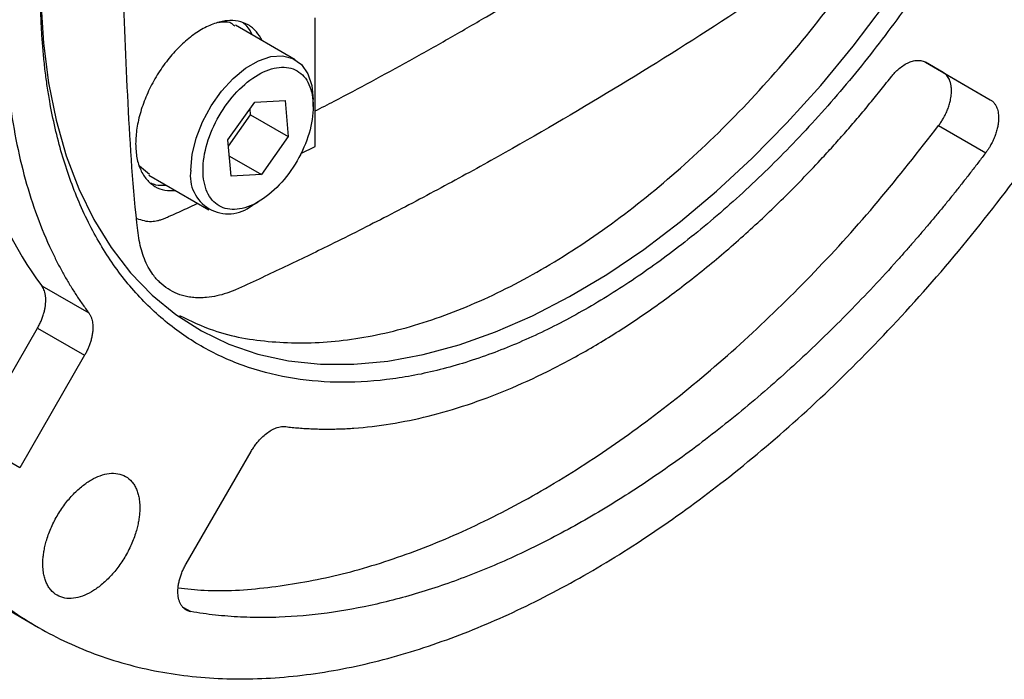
# Model space of a CAD drawing. Header units: inches. Extents: x 0 to 68, y 0 to 44.
# Tile 7 of 21: x 63.6 to 66.5, y 11.4 to 13.4. Entities that reach past the tile are written whole.
import ezdxf

# ---------------------------------------------------------------- set-up
doc = ezdxf.new("R2010")
doc.units = ezdxf.units.IN
doc.header["$LTSCALE"] = 4
doc.header["$MEASUREMENT"] = 0

msp = doc.modelspace()

# ---------------------------------------------------------------- linework, layer by layer
for p, q in [((64.4823, 13.0205), (64.4823, 13.4009)), ((64.4237, 13.2769), (64.2469, 13.379)), ((66.3388, 13.2394), (66.2861, 13.2698)), ((66.2862, 13.2698), (66.478, 13.159)), ((66.3388, 13.2394), (66.478, 13.159)), ((64.3042, 13.1518), (64.3934, 13.1568)), ((64.3934, 13.1568), (64.4031, 13.0498)), ((64.4767, 13.1388), (64.4767, 13.1598)), ((64.2246, 13.0399), (64.3042, 13.1518)), ((64.2918, 13.1141), (64.2901, 13.1321)), ((64.2262, 13.0219), (64.2918, 13.1141)), ((64.2918, 13.1141), (64.4031, 13.0498)), ((66.3253, 13.0824), (66.4645, 13.0021)), ((64.2343, 12.9329), (64.2246, 13.0399)), ((64.4031, 13.0498), (64.3235, 12.9379)), ((64.4402, 12.9995), (64.4823, 13.0205)), ((64.2289, 12.9925), (64.3235, 12.9379)), ((63.9629, 12.9638), (63.9931, 12.9388)), ((63.991, 12.9357), (64.1678, 12.8337)), ((64.3235, 12.9379), (64.2343, 12.9329)), ((64.2958, 12.8464), (64.3139, 12.8568)), ((63.6742, 12.609), (63.8134, 12.5287)), ((63.47, 12.1515), (63.6618, 12.4837)), ((63.6618, 12.4837), (63.801, 12.4034)), ((63.801, 12.4034), (63.6092, 12.0711)), ((63.6092, 12.0711), (63.47, 12.1515)), ((64.1013, 11.7869), (64.2931, 12.1192)), ((63.3586, 11.7757), (63.6649, 11.5989)), ((64.0915, 11.6592), (64.1149, 11.6457))]:
    msp.add_line(p, q)
at = {"flags": 128}
for points in [[(63.6718, 13.4483), (63.6794, 13.3261), (63.6945, 13.2093), (63.7171, 13.0982), (63.747, 12.9934), (63.7842, 12.8956), (63.8284, 12.805), (63.8794, 12.7221), (63.9371, 12.6474), (64.001, 12.5812), (64.0709, 12.5238), (64.1466, 12.4755), (64.2275, 12.4365), (64.3134, 12.407), (64.4038, 12.3872), (64.4982, 12.377), (64.5964, 12.3767), (64.6976, 12.3861), (64.8016, 12.4053), (64.9078, 12.4341), (65.0156, 12.4724), (65.1247, 12.5201), (65.2344, 12.5768), (65.3442, 12.6424), (65.4536, 12.7165), (65.5621, 12.7988), (65.6692, 12.8888), (65.7743, 12.9862), (65.877, 13.0904), (65.9768, 13.2011), (66.0731, 13.3176), (66.1656, 13.4394)], [(64.1148, 12.9508), (64.1188, 12.9966), (64.1304, 13.0449), (64.1494, 13.0936), (64.1747, 13.1407), (64.2053, 13.184), (64.2398, 13.2217), (64.2768, 13.2522), (64.3147, 13.274), (64.3517, 13.2863), (64.3862, 13.2885), (64.4168, 13.2805), (64.4422, 13.2626), (64.4611, 13.2357), (64.4728, 13.2009), (64.4767, 13.1598), (64.4767, 13.1598)]]:
    msp.add_lwpolyline(points, dxfattribs=at)
msp.add_arc((64.2255, 12.9335), 0.112, 171.1213, 308.8841)
for points, knots in [([(67.5878, 15.7402), (67.5877, 15.7503), (67.5877, 15.7706), (67.5872, 15.8007), (67.5865, 15.8306), (67.5854, 15.8603), (67.5841, 15.8898), (67.5824, 15.9192), (67.5805, 15.9483), (67.5782, 15.9772), (67.5757, 16.0059), (67.5728, 16.0343), (67.5697, 16.0626), (67.5662, 16.0907), (67.5625, 16.1186), (67.5584, 16.1463), (67.5541, 16.1737), (67.5445, 16.2299), (67.5276, 16.313), (67.4997, 16.4209), (67.4662, 16.5249), (67.427, 16.6255), (67.3822, 16.7212), (67.3146, 16.843), (67.2161, 16.9811), (67.0767, 17.1212), (66.9176, 17.2332), (66.741, 17.315), (66.5501, 17.3657), (66.348, 17.3852), (66.1384, 17.3743), (65.9248, 17.3349), (65.7117, 17.2697), (65.4999, 17.1813), (65.2897, 17.071), (65.0794, 16.9386), (64.8677, 16.7825), (64.6545, 16.6016), (64.4409, 16.3944), (64.2313, 16.1632), (64.0292, 15.9105), (63.8383, 15.6393), (63.6618, 15.3536), (63.5026, 15.0579), (63.3633, 14.757), (63.2647, 14.5051), (63.1971, 14.3052), (63.1523, 14.1578), (63.1131, 14.0119), (63.0797, 13.8693), (63.0517, 13.7291), (63.0334, 13.6179), (63.0217, 13.534), (63.0146, 13.4765), (63.0085, 13.4195), (63.0032, 13.3629), (62.999, 13.3068), (62.9957, 13.2511), (62.9933, 13.1959), (62.9918, 13.1411), (62.9917, 13.105), (62.9916, 13.0869)], [0, 0, 0, 0, 0.00365, 0.007296, 0.01094, 0.014581, 0.01822, 0.021858, 0.025495, 0.029131, 0.032767, 0.036404, 0.040042, 0.043682, 0.047323, 0.050967, 0.054613, 0.058263, 0.073508, 0.088755, 0.104387, 0.120021, 0.135977, 0.151935, 0.184343, 0.217096, 0.250024, 0.282952, 0.315705, 0.348114, 0.380018, 0.411275, 0.441757, 0.470878, 0.5, 0.529121, 0.558243, 0.588726, 0.619983, 0.651887, 0.684295, 0.717048, 0.749976, 0.782904, 0.815657, 0.848066, 0.864022, 0.87998, 0.895612, 0.911246, 0.926491, 0.941738, 0.948224, 0.9547, 0.96117, 0.967636, 0.974101, 0.980567, 0.987037, 0.993514, 1, 1, 1, 1]), ([(62.9916, 13.0869), (62.9916, 13.0768), (62.9917, 13.0565), (62.9921, 13.0264), (62.9929, 12.9965), (62.9939, 12.9668), (62.9953, 12.9372), (62.9969, 12.9079), (62.9989, 12.8788), (63.0011, 12.8499), (63.0037, 12.8212), (63.0065, 12.7927), (63.0096, 12.7645), (63.0131, 12.7364), (63.0168, 12.7085), (63.0209, 12.6808), (63.0252, 12.6534), (63.0348, 12.5972), (63.0517, 12.5141), (63.0797, 12.4062), (63.1131, 12.3022), (63.1523, 12.2016), (63.1971, 12.1059), (63.2647, 11.9841), (63.3633, 11.8459), (63.5026, 11.7059), (63.6618, 11.5939), (63.8383, 11.5121), (64.0292, 11.4614), (64.2313, 11.4419), (64.4409, 11.4528), (64.6545, 11.4922), (64.8677, 11.5574), (65.0794, 11.6458), (65.2897, 11.7561), (65.4999, 11.8885), (65.7117, 12.0446), (65.9248, 12.2255), (66.1384, 12.4327), (66.348, 12.6639), (66.5501, 12.9166), (66.741, 13.1878), (66.9176, 13.4735), (67.0767, 13.7692), (67.2161, 14.0701), (67.3146, 14.322), (67.3822, 14.5219), (67.427, 14.6693), (67.4662, 14.8152), (67.4997, 14.9578), (67.5276, 15.098), (67.5459, 15.2092), (67.5576, 15.2931), (67.5647, 15.3506), (67.5709, 15.4076), (67.5761, 15.4642), (67.5803, 15.5203), (67.5837, 15.576), (67.586, 15.6312), (67.5875, 15.686), (67.5877, 15.7221), (67.5878, 15.7402)], [0, 0, 0, 0, 0.00365, 0.007296, 0.01094, 0.014581, 0.01822, 0.021858, 0.025495, 0.029131, 0.032767, 0.036404, 0.040042, 0.043682, 0.047323, 0.050967, 0.054613, 0.058263, 0.073508, 0.088755, 0.104387, 0.120021, 0.135977, 0.151935, 0.184343, 0.217096, 0.250024, 0.282952, 0.315705, 0.348114, 0.380018, 0.411275, 0.441757, 0.470878, 0.5, 0.529121, 0.558243, 0.588726, 0.619983, 0.651887, 0.684295, 0.717048, 0.749976, 0.782904, 0.815657, 0.848066, 0.864022, 0.87998, 0.895612, 0.911246, 0.926491, 0.941738, 0.948224, 0.9547, 0.96117, 0.967636, 0.974101, 0.980567, 0.987037, 0.993514, 1, 1, 1, 1]), ([(64.0818, 12.5208), (64.1145, 12.5051), (64.1985, 12.4647), (64.3532, 12.4386), (64.5398, 12.439), (64.7375, 12.4759), (64.9422, 12.547), (65.1505, 12.6514), (65.3587, 12.7874), (65.5634, 12.9526), (65.7611, 13.1442), (65.9482, 13.3588), (66.1218, 13.5929), (66.2787, 13.8424), (66.4163, 14.103), (66.5322, 14.3703), (66.6246, 14.6398), (66.6913, 14.9065), (66.7336, 15.1673), (66.7388, 15.3307), (66.7415, 15.4124)], [0, 0, 0, 0, 0.036291, 0.09298, 0.149669, 0.206358, 0.263046, 0.319735, 0.376424, 0.433113, 0.489801, 0.54649, 0.603179, 0.659867, 0.716556, 0.773245, 0.829934, 0.886623, 0.943311, 1, 1, 1, 1]), ([(66.9085, 15.3481), (66.9085, 15.3399), (66.9084, 15.3236), (66.908, 15.2988), (66.9073, 15.274), (66.9063, 15.2491), (66.9051, 15.224), (66.9036, 15.1988), (66.9018, 15.1734), (66.8997, 15.1479), (66.8974, 15.1223), (66.8947, 15.0966), (66.8919, 15.0707), (66.8887, 15.0447), (66.8852, 15.0186), (66.8782, 14.9687), (66.8659, 14.8944), (66.8461, 14.7953), (66.8226, 14.6952), (66.7856, 14.5581), (66.7295, 14.3834), (66.6604, 14.2069), (66.5978, 14.0662), (66.5299, 13.9251), (66.4364, 13.7513), (66.3121, 13.5501), (66.1779, 13.3596), (66.0356, 13.1815), (65.8885, 13.0193), (65.7377, 12.8728), (65.5876, 12.7453), (65.4378, 12.6349), (65.2897, 12.5416), (65.1416, 12.4639), (64.9918, 12.4013), (64.8416, 12.3555), (64.6908, 12.3278), (64.5437, 12.3202), (64.4014, 12.3341), (64.2673, 12.3697), (64.1429, 12.4274), (64.0494, 12.4931), (63.9815, 12.5558), (63.9189, 12.6242), (63.8498, 12.7209), (63.7937, 12.8309), (63.7568, 12.9254), (63.7332, 12.9983), (63.7134, 13.0745), (63.6997, 13.1418), (63.6905, 13.1984), (63.6844, 13.2433), (63.6795, 13.2889), (63.6756, 13.3353), (63.6729, 13.3824), (63.6711, 13.4303), (63.6709, 13.4628), (63.6708, 13.479)], [0, 0, 0, 0, 0.0041707, 0.0083371, 0.0125, 0.0166601, 0.0208181, 0.0249747, 0.0291306, 0.0332865, 0.0374432, 0.0416013, 0.0457616, 0.0499248, 0.0540916, 0.0582626, 0.0737192, 0.0891401, 0.1045616, 0.1200204, 0.1521753, 0.1843331, 0.2007135, 0.2170968, 0.2500248, 0.2829527, 0.3157056, 0.3478605, 0.3800184, 0.4108867, 0.4417579, 0.4708778, 0.5000006, 0.5291205, 0.5582434, 0.5891117, 0.6199829, 0.6521378, 0.6842957, 0.7170485, 0.7499764, 0.7829044, 0.7992848, 0.8156681, 0.847823, 0.8799809, 0.8954374, 0.9108583, 0.9262799, 0.9417386, 0.9500755, 0.9583984, 0.9667128, 0.9750244, 0.983339, 0.9916623, 1, 1, 1, 1]), ([(63.6742, 14.6743), (63.593, 14.4727), (63.5302, 14.2689), (63.4459, 13.8717), (63.4245, 13.6784), (63.4245, 13.3166), (63.4459, 13.1481), (63.5302, 12.8482), (63.593, 12.7169), (63.6742, 12.609)], [0, 0, 0, 0, 0.25, 0.25, 0.5, 0.5, 0.75, 0.75, 1, 1, 1, 1]), ([(66.0451, 13.6337), (65.9318, 13.5561), (65.7053, 13.4011), (65.3643, 13.1875), (65.0806, 13.0219), (64.8545, 12.8978), (64.6859, 12.8091), (64.5514, 12.7414), (64.4511, 12.6925), (64.3841, 12.6603), (64.3162, 12.6289), (64.2614, 12.6023), (64.2199, 12.5861), (64.1912, 12.5783), (64.165, 12.5741), (64.1424, 12.5729), (64.1239, 12.5737), (64.0903, 12.5783), (64.0556, 12.592), (64.0232, 12.6177), (64.0039, 12.6398), (63.9888, 12.6637), (63.9774, 12.6881), (63.9685, 12.7144), (63.962, 12.7423), (63.9447, 12.8843), (63.9284, 13.1478), (63.9118, 13.5317), (63.9107, 13.8588), (63.9162, 14.1232), (63.9237, 14.3222), (63.9323, 14.4824), (63.9398, 14.5988), (63.9434, 14.6483), (63.945, 14.671)], [0, 0, 0, 0, 0.087514, 0.174931, 0.262389, 0.305671, 0.348929, 0.392179, 0.409279, 0.426358, 0.443881, 0.461786, 0.468592, 0.476214, 0.484584, 0.489952, 0.495312, 0.500684, 0.520325, 0.52984, 0.539344, 0.546909, 0.554476, 0.561699, 0.568913, 0.576167, 0.663639, 0.751056, 0.838556, 0.881845, 0.925103, 0.968345, 0.985452, 1, 1, 1, 1]), ([(63.8134, 14.5939), (63.8095, 14.5842), (63.8016, 14.5646), (63.7903, 14.5353), (63.7791, 14.506), (63.7683, 14.4767), (63.7577, 14.4474), (63.7473, 14.418), (63.7373, 14.3887), (63.7275, 14.3594), (63.7179, 14.33), (63.6959, 14.2602), (63.6642, 14.1501), (63.6282, 13.9999), (63.5997, 13.8507), (63.579, 13.7027), (63.5664, 13.5577), (63.5623, 13.4163), (63.5664, 13.2798), (63.579, 13.1493), (63.5997, 13.0252), (63.6282, 12.9089), (63.6642, 12.8003), (63.6978, 12.7224), (63.7242, 12.6701), (63.7405, 12.64), (63.7576, 12.6108), (63.7754, 12.5825), (63.7939, 12.555), (63.8069, 12.5375), (63.8134, 12.5287)], [0, 0, 0, 0, 0.012106, 0.024204, 0.036296, 0.048384, 0.06047, 0.072556, 0.084645, 0.096737, 0.108836, 0.120944, 0.183114, 0.245291, 0.308657, 0.372031, 0.436012, 0.500001, 0.563982, 0.627971, 0.691337, 0.75471, 0.81688, 0.879057, 0.89923, 0.919383, 0.939527, 0.959671, 0.979826, 1, 1, 1, 1]), ([(64.4823, 13.1256), (64.5012, 13.1352), (64.5566, 13.1637), (64.6498, 13.2134), (64.7619, 13.2746), (64.8752, 13.3383), (65.0336, 13.4298), (65.165, 13.5091), (65.2693, 13.574), (65.3015, 13.5942), (65.3335, 13.6144), (65.3632, 13.6332), (65.3949, 13.6536), (65.416, 13.6672), (65.4289, 13.6754)], [0, 0, 0, 0, 0.059729, 0.175985, 0.295409, 0.415049, 0.53472, 0.797252, 0.831333, 0.865404, 0.899222, 0.932973, 0.959339, 1, 1, 1, 1]), ([(64.3254, 13.3337), (64.3203, 13.3429), (64.3096, 13.3622), (64.2854, 13.3814), (64.2558, 13.3925), (64.2219, 13.3938), (64.1851, 13.3855), (64.1468, 13.3678), (64.1086, 13.3413), (64.0718, 13.3072), (64.0379, 13.2667), (64.0081, 13.2214), (63.9837, 13.1729), (63.9657, 13.1234), (63.9541, 13.0742), (63.9527, 13.0439), (63.9519, 13.0288)], [0, 0, 0, 0, 0.065892, 0.137747, 0.209601, 0.281456, 0.35331, 0.425164, 0.497019, 0.568873, 0.640728, 0.712582, 0.784437, 0.856291, 0.928146, 1, 1, 1, 1]), ([(64.2449, 13.3759), (64.2414, 13.3794), (64.2295, 13.3913), (64.2102, 13.3885), (64.1967, 13.3866)], [0, 0, 0, 0, 0.296911, 1, 1, 1, 1]), ([(64.2975, 13.3498), (64.2926, 13.3593), (64.2852, 13.3739), (64.2734, 13.3826), (64.2693, 13.3856)], [0, 0, 0, 0, 0.655154, 1, 1, 1, 1]), ([(66.1839, 13.225), (66.1852, 13.2266), (66.1878, 13.2299), (66.1918, 13.2345), (66.1959, 13.239), (66.2001, 13.2432), (66.2044, 13.2472), (66.2119, 13.2538), (66.2229, 13.2618), (66.2372, 13.2695), (66.2513, 13.2743), (66.263, 13.2756), (66.2723, 13.2749), (66.2797, 13.2731), (66.284, 13.2709), (66.2862, 13.2698)], [0, 0, 0, 0, 0.040688, 0.081146, 0.121493, 0.161848, 0.202328, 0.243052, 0.371481, 0.500043, 0.628473, 0.757034, 0.838153, 0.918824, 1, 1, 1, 1]), ([(64.2978, 13.2227), (64.319, 13.2374), (64.3406, 13.2474), (64.3814, 13.2567), (64.4006, 13.256), (64.4336, 13.2438), (64.4474, 13.2324), (64.4675, 13.2006), (64.4738, 13.1803), (64.478, 13.1337), (64.4759, 13.1075), (64.4636, 13.0533), (64.4533, 13.0252), (64.4263, 12.9715), (64.4095, 12.9459), (64.372, 12.901), (64.3512, 12.8817), (64.33, 12.867)], [0, 0, 0, 0, 0.125, 0.125, 0.25, 0.25, 0.375, 0.375, 0.5, 0.5, 0.625, 0.625, 0.75, 0.75, 0.875, 0.875, 1, 1, 1, 1]), ([(64.33, 12.867), (64.3087, 12.8523), (64.2871, 12.8423), (64.2463, 12.833), (64.2271, 12.8337), (64.1942, 12.8459), (64.1804, 12.8573), (64.1602, 12.8891), (64.1539, 12.9094), (64.1497, 12.956), (64.1518, 12.9822), (64.1641, 13.0364), (64.1744, 13.0645), (64.2014, 13.1181), (64.2182, 13.1438), (64.2558, 13.1887), (64.2765, 13.208), (64.2978, 13.2227)], [0, 0, 0, 0, 0.125, 0.125, 0.25, 0.25, 0.375, 0.375, 0.5, 0.5, 0.625, 0.625, 0.75, 0.75, 0.875, 0.875, 1, 1, 1, 1]), ([(64.3954, 12.1925), (64.4019, 12.1918), (64.4149, 12.1903), (64.4346, 12.1885), (64.4544, 12.1871), (64.4744, 12.1861), (64.4945, 12.1854), (64.5147, 12.1852), (64.5351, 12.1853), (64.5556, 12.1858), (64.5763, 12.1867), (64.6257, 12.1898), (64.7052, 12.1991), (64.8172, 12.2222), (64.9322, 12.2557), (65.05, 12.2998), (65.1694, 12.3542), (65.2897, 12.4188), (65.41, 12.4931), (65.5293, 12.5764), (65.6471, 12.6683), (65.7621, 12.7676), (65.8741, 12.8739), (65.9583, 12.9613), (66.0169, 13.0256), (66.0511, 13.0642), (66.0849, 13.1034), (66.1183, 13.1433), (66.1513, 13.1838), (66.173, 13.2112), (66.1839, 13.225)], [0, 0, 0, 0, 0.012106, 0.024204, 0.036296, 0.048384, 0.06047, 0.072556, 0.084645, 0.096737, 0.108836, 0.120944, 0.183114, 0.245291, 0.308657, 0.372031, 0.436012, 0.500001, 0.563982, 0.627971, 0.691337, 0.75471, 0.81688, 0.879057, 0.89923, 0.919383, 0.939527, 0.959671, 0.979826, 1, 1, 1, 1]), ([(66.3633, 13.1853), (66.3633, 13.1871), (66.3632, 13.1907), (66.3628, 13.1958), (66.3622, 13.2008), (66.3613, 13.2056), (66.3601, 13.2101), (66.3587, 13.2144), (66.3566, 13.2196), (66.3536, 13.2252), (66.3494, 13.2309), (66.3445, 13.2357), (66.3407, 13.2381), (66.3388, 13.2394)], [0, 0, 0, 0, 0.071978, 0.143398, 0.214486, 0.285468, 0.356574, 0.428032, 0.500065, 0.625617, 0.749976, 0.874363, 1, 1, 1, 1]), ([(66.3253, 13.0824), (66.3264, 13.084), (66.3287, 13.087), (66.3319, 13.0918), (66.3351, 13.0966), (66.3381, 13.1015), (66.3424, 13.1092), (66.3478, 13.1198), (66.3534, 13.1334), (66.3578, 13.147), (66.3607, 13.1589), (66.3623, 13.169), (66.3632, 13.1773), (66.3633, 13.1826), (66.3633, 13.1853)], [0, 0, 0, 0, 0.049322, 0.098479, 0.147591, 0.196777, 0.246153, 0.373001, 0.500021, 0.626869, 0.753889, 0.83598, 0.917834, 1, 1, 1, 1]), ([(66.478, 13.159), (66.4791, 13.1583), (66.4813, 13.157), (66.4843, 13.1546), (66.4872, 13.1519), (66.4897, 13.1489), (66.4921, 13.1456), (66.4943, 13.1421), (66.4967, 13.1372), (66.4991, 13.131), (66.501, 13.1229), (66.5023, 13.1143), (66.5024, 13.1081), (66.5025, 13.1049)], [0, 0, 0, 0, 0.071978, 0.143398, 0.214486, 0.285468, 0.356574, 0.428032, 0.500065, 0.625617, 0.749976, 0.874363, 1, 1, 1, 1]), ([(66.5025, 13.1049), (66.5025, 13.1033), (66.5024, 13.1002), (66.5021, 13.0953), (66.5016, 13.0903), (66.5009, 13.0853), (66.4996, 13.0774), (66.497, 13.0667), (66.4926, 13.0531), (66.487, 13.0395), (66.481, 13.0277), (66.4753, 13.0179), (66.4701, 13.0098), (66.4663, 13.0046), (66.4645, 13.0021)], [0, 0, 0, 0, 0.049322, 0.098479, 0.147591, 0.196777, 0.246153, 0.373001, 0.500021, 0.626869, 0.753889, 0.83598, 0.917834, 1, 1, 1, 1]), ([(64.0774, 11.7163), (64.1029, 11.7133), (64.1876, 11.7035), (64.3416, 11.714), (64.5368, 11.7469), (64.7383, 11.8066), (64.9434, 11.8906), (65.1505, 11.9987), (65.3575, 12.1297), (65.5627, 12.2825), (65.7641, 12.4555), (65.9596, 12.6476), (66.1485, 12.8557), (66.2663, 13.0069), (66.3253, 13.0824)], [0, 0, 0, 0, 0.037708, 0.125189, 0.212671, 0.300152, 0.387633, 0.475114, 0.562595, 0.650076, 0.737557, 0.825038, 0.912519, 1, 1, 1, 1]), ([(63.9519, 13.0288), (63.9527, 13.0145), (63.9541, 12.9858), (63.9657, 12.9501), (63.9837, 12.9213), (64.0082, 12.9012), (64.0369, 12.8898), (64.0589, 12.8902), (64.0695, 12.8904)], [0, 0, 0, 0, 0.168974, 0.337948, 0.506922, 0.675896, 0.844869, 1, 1, 1, 1]), ([(66.4645, 13.0021), (66.4575, 12.9928), (66.4435, 12.9743), (66.4223, 12.9469), (66.401, 12.9196), (66.3796, 12.8925), (66.358, 12.8657), (66.3363, 12.839), (66.3144, 12.8126), (66.2924, 12.7864), (66.2703, 12.7604), (66.248, 12.7346), (66.2256, 12.709), (66.164, 12.6398), (66.0616, 12.5304), (65.9144, 12.3872), (65.7628, 12.2536), (65.6071, 12.1302), (65.4491, 12.0187), (65.2897, 11.9199), (65.1302, 11.8346), (64.9722, 11.7637), (64.8165, 11.7073), (64.665, 11.666), (64.5178, 11.6391), (64.4098, 11.6297), (64.3377, 11.628), (64.2995, 11.6282), (64.2618, 11.6295), (64.2244, 11.6318), (64.1874, 11.6353), (64.1509, 11.6398), (64.1269, 11.6437), (64.1149, 11.6457)], [0, 0, 0, 0, 0.010051, 0.020094, 0.030133, 0.040168, 0.0502, 0.060231, 0.070261, 0.080294, 0.090329, 0.100368, 0.110413, 0.120464, 0.182592, 0.244725, 0.308194, 0.37167, 0.435832, 0.500001, 0.564163, 0.628331, 0.691801, 0.755276, 0.817404, 0.879537, 0.896762, 0.913971, 0.931169, 0.948365, 0.965564, 0.982773, 1, 1, 1, 1]), ([(63.9965, 12.913), (64.0011, 12.911), (64.0146, 12.9051), (64.0309, 12.9059), (64.0416, 12.9065)], [0, 0, 0, 0, 0.344187, 1, 1, 1, 1]), ([(63.9556, 12.8079), (63.9694, 12.8031), (63.9857, 12.7974), (64.0078, 12.8), (64.0168, 12.8017), (64.0263, 12.8042), (64.0372, 12.808), (64.053, 12.8152), (64.0732, 12.8242), (64.0969, 12.8349), (64.1175, 12.8444), (64.1303, 12.8502), (64.1352, 12.8525)], [0, 0, 0, 0, 0.275206, 0.324102, 0.372836, 0.423817, 0.478909, 0.548321, 0.673188, 0.798025, 0.922833, 1, 1, 1, 1]), ([(63.6863, 12.566), (63.6862, 12.5678), (63.6862, 12.5713), (63.6858, 12.5763), (63.6852, 12.5811), (63.6843, 12.5858), (63.683, 12.5912), (63.6809, 12.5973), (63.6779, 12.6036), (63.6754, 12.6072), (63.6742, 12.609)], [0, 0, 0, 0, 0.100256, 0.200091, 0.299803, 0.399691, 0.500053, 0.666859, 0.833046, 1, 1, 1, 1]), ([(63.6618, 12.4837), (63.6629, 12.4857), (63.6651, 12.4895), (63.6681, 12.4954), (63.6709, 12.5013), (63.6735, 12.5073), (63.6759, 12.5133), (63.678, 12.5194), (63.6804, 12.527), (63.6828, 12.536), (63.6848, 12.5463), (63.686, 12.5564), (63.6862, 12.5628), (63.6863, 12.566)], [0, 0, 0, 0, 0.071978, 0.143398, 0.214486, 0.285468, 0.356574, 0.428032, 0.500065, 0.625617, 0.749976, 0.874363, 1, 1, 1, 1]), ([(63.8134, 12.5287), (63.8141, 12.5276), (63.8157, 12.5255), (63.8177, 12.5219), (63.8195, 12.5182), (63.8211, 12.5141), (63.8227, 12.5089), (63.8242, 12.5024), (63.8252, 12.4943), (63.8254, 12.4886), (63.8254, 12.4857)], [0, 0, 0, 0, 0.100256, 0.200091, 0.299803, 0.399691, 0.500053, 0.666859, 0.833046, 1, 1, 1, 1]), ([(63.8254, 12.4857), (63.8254, 12.4839), (63.8254, 12.4802), (63.825, 12.4746), (63.8243, 12.4689), (63.8234, 12.4631), (63.8222, 12.4572), (63.8208, 12.4512), (63.8187, 12.4436), (63.8157, 12.4345), (63.8115, 12.424), (63.8066, 12.4135), (63.8029, 12.4068), (63.801, 12.4034)], [0, 0, 0, 0, 0.071978, 0.143398, 0.214486, 0.285468, 0.356574, 0.428032, 0.500065, 0.625617, 0.749976, 0.874363, 1, 1, 1, 1]), ([(64.2931, 12.1192), (64.2942, 12.121), (64.2963, 12.1247), (64.2998, 12.13), (64.3033, 12.1352), (64.3071, 12.1403), (64.3109, 12.1452), (64.3178, 12.1533), (64.328, 12.164), (64.3421, 12.1755), (64.3564, 12.1843), (64.3689, 12.1895), (64.3792, 12.1921), (64.3876, 12.1931), (64.3928, 12.1927), (64.3954, 12.1925)], [0, 0, 0, 0, 0.0406877, 0.0811463, 0.1214934, 0.1618477, 0.202328, 0.2430516, 0.3714813, 0.500043, 0.6284727, 0.7570345, 0.8381526, 0.9188243, 1, 1, 1, 1]), ([(63.6775, 11.7868), (63.6776, 11.7892), (63.6776, 11.7938), (63.678, 11.801), (63.6786, 11.8083), (63.6795, 11.8156), (63.6806, 11.823), (63.682, 11.8305), (63.6836, 11.8381), (63.6855, 11.8458), (63.6885, 11.8572), (63.6934, 11.8723), (63.7008, 11.8911), (63.7094, 11.9098), (63.7226, 11.9344), (63.7417, 11.9633), (63.7674, 11.9935), (63.7942, 12.0178), (63.8209, 12.0361), (63.8477, 12.0487), (63.8744, 12.0553), (63.9001, 12.0547), (63.923, 12.0464), (63.9386, 12.0333), (63.9484, 12.0195), (63.9544, 12.0079), (63.9589, 11.9951), (63.9617, 11.983), (63.9633, 11.972), (63.9641, 11.9624), (63.9642, 11.9557), (63.9643, 11.9524)], [0, 0, 0, 0, 0.013453, 0.026825, 0.040138, 0.053416, 0.066683, 0.079963, 0.09328, 0.106656, 0.120116, 0.152279, 0.184476, 0.217324, 0.250205, 0.315847, 0.380124, 0.441836, 0.500061, 0.558285, 0.619997, 0.684275, 0.749916, 0.815558, 0.847722, 0.879918, 0.910794, 0.941703, 0.96114, 0.980548, 1, 1, 1, 1]), ([(63.9643, 11.9524), (63.9643, 11.95), (63.9642, 11.9453), (63.9638, 11.9382), (63.9632, 11.9309), (63.9623, 11.9236), (63.9612, 11.9162), (63.9598, 11.9087), (63.9582, 11.9011), (63.9564, 11.8934), (63.9533, 11.882), (63.9484, 11.8669), (63.9411, 11.8481), (63.9324, 11.8294), (63.9192, 11.8048), (63.9001, 11.7759), (63.8744, 11.7457), (63.8477, 11.7214), (63.8209, 11.7031), (63.7942, 11.6905), (63.7674, 11.6839), (63.7417, 11.6845), (63.7188, 11.6928), (63.7032, 11.7059), (63.6934, 11.7197), (63.6875, 11.7313), (63.6829, 11.7441), (63.6801, 11.7562), (63.6785, 11.7672), (63.6777, 11.7768), (63.6776, 11.7835), (63.6775, 11.7868)], [0, 0, 0, 0, 0.013453, 0.026825, 0.040138, 0.053416, 0.066683, 0.079963, 0.09328, 0.106656, 0.120116, 0.152279, 0.184476, 0.217324, 0.250205, 0.315847, 0.380124, 0.441836, 0.500061, 0.558285, 0.619997, 0.684275, 0.749916, 0.815558, 0.847722, 0.879918, 0.910794, 0.941703, 0.96114, 0.980548, 1, 1, 1, 1]), ([(64.1149, 11.6457), (64.1136, 11.6459), (64.1111, 11.6464), (64.1074, 11.6476), (64.104, 11.6491), (64.0995, 11.6515), (64.0943, 11.6553), (64.089, 11.6611), (64.0845, 11.6681), (64.0799, 11.6788), (64.0766, 11.6943), (64.0767, 11.7122), (64.0788, 11.7276), (64.0814, 11.7395), (64.0851, 11.7517), (64.0896, 11.7637), (64.095, 11.7756), (64.0992, 11.7831), (64.1013, 11.7869)], [0, 0, 0, 0, 0.030909, 0.061736, 0.092576, 0.123521, 0.186776, 0.250128, 0.313383, 0.376735, 0.500023, 0.623311, 0.686565, 0.749918, 0.813172, 0.876525, 0.938238, 1, 1, 1, 1])]:
    msp.add_open_spline(points, degree=3, knots=knots)

doc.saveas('drawing.dxf')
